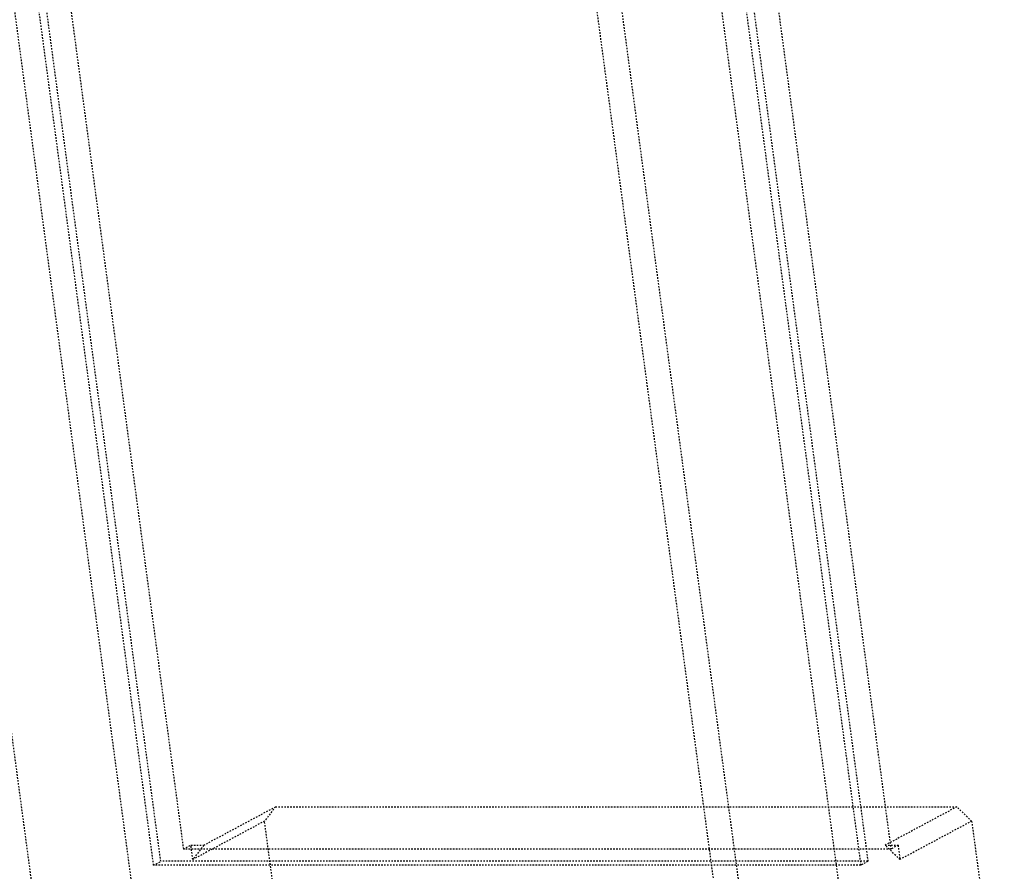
# Model space of a CAD drawing. Header units: millimetres. Extents: x -24622 to 2009, y -1603 to 2074.
# Tile 158 of 256: x 506 to 573, y 1046 to 1103. Entities that reach past the tile are written whole.
import ezdxf

# ---------------------------------------------------------------- set-up
doc = ezdxf.new("R2010")
doc.units = ezdxf.units.MM
doc.linetypes.add('HIDDEN', pattern=[0.2, 0.1, -0.1])
doc.layers.add('DEFAULT_2', color=8, linetype='HIDDEN')

msp = doc.modelspace()

# ---------------------------------------------------------------- linework, layer by layer
at = {"layer": 'DEFAULT_2', "color": 8, "linetype": 'HIDDEN'}
for p, q in [((502.582, 1128.569), (516.17, 1027.147)), ((550.214, 1128.569), (563.802, 1027.147)), ((496.304, 1125.205), (509.892, 1023.782)), ((543.935, 1125.205), (557.523, 1023.782)), ((517.285, 1047.415), (508.485, 1113.098)), ((556.117, 1113.098), (564.917, 1047.415)), ((515.257, 1046.328), (506.586, 1111.045)), ((515.74, 1046.587), (507.069, 1111.304)), ((554.218, 1111.045), (562.888, 1046.328)), ((554.701, 1111.304), (563.371, 1046.587)), ((553.519, 1041.307), (544.719, 1106.99)), ((518.634, 1047.674), (523.464, 1050.262)), ((523.464, 1050.262), (522.727, 1049.296)), ((523.464, 1050.262), (569.363, 1050.262)), ((569.363, 1050.262), (564.534, 1047.674)), ((570.359, 1049.296), (569.363, 1050.262)), ((522.727, 1049.296), (517.898, 1046.708)), ((524.927, 1032.875), (522.727, 1049.296)), ((570.359, 1049.296), (565.529, 1046.708)), ((570.359, 1049.296), (572.559, 1032.875)), ((517.285, 1047.415), (517.768, 1047.674)), ((564.917, 1047.415), (517.285, 1047.415)), ((517.768, 1047.674), (518.634, 1047.674)), ((517.898, 1046.708), (517.768, 1047.674)), ((518.634, 1047.674), (517.898, 1046.708)), ((564.534, 1047.674), (565.4, 1047.674)), ((565.529, 1046.708), (564.534, 1047.674)), ((565.4, 1047.674), (564.917, 1047.415)), ((565.4, 1047.674), (565.529, 1046.708)), ((515.257, 1046.328), (515.74, 1046.587)), ((563.371, 1046.587), (515.74, 1046.587)), ((563.371, 1046.587), (562.888, 1046.328)), ((562.888, 1046.328), (515.257, 1046.328))]:
    msp.add_line(p, q, dxfattribs=at)

doc.saveas('drawing.dxf')
